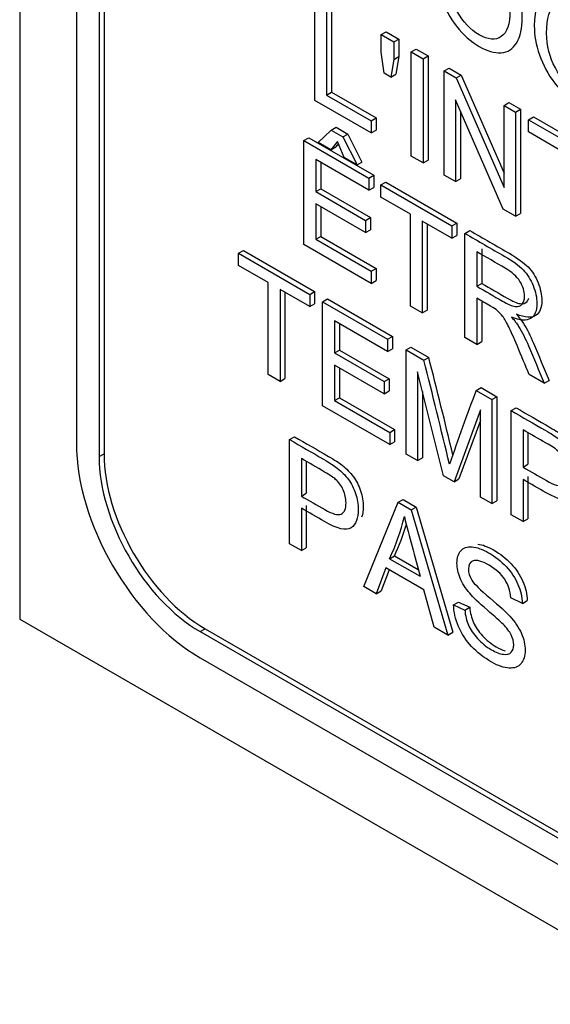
# Model space of a CAD drawing. Header units: inches. Extents: x 1 to 359, y -2 to 239.
# Tile 37 of 57: x 330.78 to 331.161, y 181.566 to 182.273. Entities that reach past the tile are written whole.
import ezdxf

# ---------------------------------------------------------------- set-up
doc = ezdxf.new("R2010")
doc.units = ezdxf.units.IN
doc.header["$MEASUREMENT"] = 0
doc.layers.add('Default', color=7, linetype='Continuous')
doc.layers.add('LAB20180', color=7, linetype='Continuous')

# ---------------------------------------------------------------- blocks, each defined once
blk = doc.blocks.new('SE1')
at = {"layer": 'LAB20180', "color": 7, "linetype": 'Continuous'}
for p, q in [((330.78007, 184.90459), (330.78007, 181.84273)), ((330.82073, 184.72356), (330.82073, 181.96864)), ((330.83699, 184.71417), (330.83699, 181.95925)), ((330.84053, 184.71621), (330.84053, 181.96129)), ((330.99165, 182.21481), (330.99165, 182.28951)), ((331.00018, 182.28459), (331.00018, 182.21864)), ((331.00371, 182.28663), (331.00371, 182.22068)), ((331.03934, 182.26197), (331.04287, 182.26402)), ((331.03934, 182.24945), (331.03934, 182.26197)), ((331.03934, 182.26197), (331.04846, 182.25671)), ((331.04287, 182.26402), (331.052, 182.25875)), ((331.04846, 182.25671), (331.052, 182.25875)), ((331.04846, 182.25671), (331.04846, 182.24418)), ((331.052, 182.25875), (331.052, 182.24622)), ((331.04136, 182.23432), (331.03934, 182.24945)), ((331.04846, 182.24418), (331.052, 182.24622)), ((331.052, 182.24622), (331.04985, 182.2335)), ((331.0609, 182.24953), (331.06444, 182.25157)), ((331.0609, 182.17483), (331.0609, 182.24953)), ((331.0609, 182.24953), (331.06938, 182.24463)), ((331.06444, 182.25157), (331.07292, 182.24667)), ((331.06938, 182.24463), (331.07292, 182.24667)), ((331.07292, 182.24667), (331.07292, 182.17198)), ((331.04846, 182.24418), (331.04631, 182.23146)), ((331.06938, 182.24463), (331.06938, 182.16994)), ((331.04631, 182.23146), (331.04136, 182.23432)), ((331.04631, 182.23146), (331.04985, 182.2335)), ((331.08444, 182.23593), (331.08798, 182.23797)), ((331.08444, 182.16124), (331.08444, 182.23593)), ((331.08444, 182.23593), (331.09318, 182.23089)), ((331.08798, 182.23797), (331.09671, 182.23293)), ((331.09318, 182.23089), (331.09671, 182.23293)), ((331.09671, 182.23293), (331.12739, 182.16255)), ((331.09318, 182.23089), (331.12739, 182.1524)), ((331.00018, 182.21864), (331.00371, 182.22068)), ((331.00018, 182.21864), (331.03207, 182.20023)), ((331.00371, 182.22068), (331.0356, 182.20227)), ((331.03207, 182.19148), (330.99165, 182.21481)), ((331.12683, 182.13677), (331.09262, 182.21521)), ((331.09262, 182.21521), (331.09262, 182.15652)), ((331.12739, 182.21114), (331.13093, 182.21318)), ((331.12739, 182.1524), (331.12739, 182.21114)), ((331.12739, 182.21114), (331.13557, 182.20641)), ((331.13093, 182.21318), (331.13911, 182.20846)), ((331.09616, 182.2071), (331.09616, 182.15856)), ((331.13557, 182.20641), (331.13911, 182.20846)), ((331.13557, 182.20641), (331.13557, 182.13172)), ((331.13911, 182.20846), (331.13911, 182.13376)), ((331.03207, 182.20023), (331.0356, 182.20227)), ((331.03207, 182.20023), (331.03207, 182.19148)), ((331.0356, 182.20227), (331.0356, 182.19352)), ((331.145, 182.20097), (331.14853, 182.20301)), ((331.145, 182.19218), (331.145, 182.20097)), ((331.145, 182.20097), (331.196, 182.17153)), ((331.14853, 182.20301), (331.19953, 182.17357)), ((330.99404, 182.18469), (331.00351, 182.19343)), ((331.00351, 182.19343), (331.00705, 182.19548)), ((331.00351, 182.19343), (331.01186, 182.18861)), ((331.00705, 182.19548), (331.0154, 182.19065)), ((331.01186, 182.18861), (331.0154, 182.19065)), ((331.0154, 182.19065), (331.02551, 182.1706)), ((331.03207, 182.19148), (331.0356, 182.19352)), ((331.16626, 182.1799), (331.145, 182.19218)), ((330.98393, 182.186), (330.98746, 182.18805)), ((330.98393, 182.11131), (330.98393, 182.186)), ((330.98393, 182.186), (331.03054, 182.15909)), ((330.98746, 182.18805), (331.03407, 182.16114)), ((331.00317, 182.17942), (330.99404, 182.18469)), ((331.00794, 182.18526), (331.00317, 182.17942)), ((331.00859, 182.18376), (331.0067, 182.18146)), ((331.01285, 182.17383), (331.00794, 182.18526)), ((331.01186, 182.18861), (331.02197, 182.16856)), ((331.00317, 182.17942), (331.0067, 182.18146)), ((331.03054, 182.1503), (330.99245, 182.17229)), ((330.99245, 182.17229), (330.99245, 182.14933)), ((330.99599, 182.17025), (330.99599, 182.15137)), ((331.02197, 182.16856), (331.01285, 182.17383)), ((331.02197, 182.16856), (331.02551, 182.1706)), ((331.06938, 182.16994), (331.0609, 182.17483)), ((331.06938, 182.16994), (331.07292, 182.17198)), ((331.03054, 182.15909), (331.03407, 182.16114)), ((331.03054, 182.15909), (331.03054, 182.1503)), ((331.03407, 182.16114), (331.03407, 182.15234)), ((331.03906, 182.15417), (331.0426, 182.15622)), ((331.0426, 182.15622), (331.09359, 182.12677)), ((331.09262, 182.15652), (331.08444, 182.16124)), ((331.09262, 182.15652), (331.09616, 182.15856)), ((330.99245, 182.14933), (330.99599, 182.15137)), ((330.99245, 182.14933), (331.02813, 182.12873)), ((330.99599, 182.15137), (331.03166, 182.13077)), ((331.03054, 182.1503), (331.03407, 182.15234)), ((331.03906, 182.14538), (331.03906, 182.15417)), ((331.03906, 182.15417), (331.09006, 182.12473)), ((331.02813, 182.11998), (330.99245, 182.14058)), ((330.99245, 182.14058), (330.99245, 182.11514)), ((331.06032, 182.1331), (331.03906, 182.14538)), ((330.99599, 182.13854), (330.99599, 182.11718)), ((331.13557, 182.13172), (331.12683, 182.13677)), ((331.13557, 182.13172), (331.13911, 182.13376)), ((331.02813, 182.12873), (331.03166, 182.13077)), ((331.02813, 182.12873), (331.02813, 182.11998)), ((331.03166, 182.13077), (331.03166, 182.12203)), ((331.06032, 182.06721), (331.06032, 182.1331)), ((331.09006, 182.11593), (331.0688, 182.12821)), ((331.0688, 182.12821), (331.0688, 182.06231)), ((331.07233, 182.12617), (331.07233, 182.06435)), ((331.09006, 182.12473), (331.09359, 182.12677)), ((331.09359, 182.12677), (331.09359, 182.11798)), ((331.02813, 182.11998), (331.03166, 182.12203)), ((331.09006, 182.12473), (331.09006, 182.11593)), ((331.09931, 182.11939), (331.10285, 182.12143)), ((331.09931, 182.0447), (331.09931, 182.11939)), ((330.99245, 182.11514), (330.99599, 182.11718)), ((330.99245, 182.11514), (331.03209, 182.09225)), ((330.99599, 182.11718), (331.03562, 182.0943)), ((331.09006, 182.11593), (331.09359, 182.11798)), ((330.937, 182.10514), (330.94053, 182.10718)), ((330.937, 182.09634), (330.937, 182.10514)), ((330.937, 182.10514), (330.98804, 182.07567)), ((330.94053, 182.10718), (330.99157, 182.07771)), ((331.03209, 182.08351), (330.98393, 182.11131)), ((331.10783, 182.10622), (331.10783, 182.08147)), ((331.11137, 182.10826), (331.11137, 182.08351)), ((330.95826, 182.08407), (330.937, 182.09634)), ((331.03209, 182.09225), (331.03562, 182.0943)), ((331.03209, 182.09225), (331.03209, 182.08351)), ((331.03562, 182.0943), (331.03562, 182.08555)), ((330.95826, 182.01817), (330.95826, 182.08407)), ((331.03209, 182.08351), (331.03562, 182.08555)), ((330.98804, 182.06687), (330.96678, 182.07915)), ((330.96678, 182.07915), (330.96678, 182.01325)), ((330.97031, 182.07711), (330.97031, 182.01529)), ((330.98804, 182.07567), (330.99157, 182.07771)), ((330.99157, 182.07771), (330.99157, 182.06892)), ((331.10783, 182.08147), (331.11137, 182.08351)), ((330.98804, 182.07567), (330.98804, 182.06687)), ((330.99729, 182.07033), (331.00083, 182.07237)), ((330.99729, 181.99564), (330.99729, 182.07033)), ((330.99729, 182.07033), (331.0439, 182.04342)), ((331.00083, 182.07237), (331.04744, 182.04546)), ((331.10783, 182.07292), (331.10783, 182.03978)), ((331.11137, 182.07006), (331.11137, 182.04182)), ((330.98804, 182.06687), (330.99157, 182.06892)), ((331.0688, 182.06231), (331.06032, 182.06721)), ((331.0688, 182.06231), (331.07233, 182.06435)), ((331.0439, 182.03462), (331.00577, 182.05664)), ((331.00577, 182.05664), (331.00577, 182.03368)), ((331.00931, 182.0546), (331.00931, 182.03572)), ((331.0439, 182.04342), (331.04744, 182.04546)), ((331.0439, 182.04342), (331.0439, 182.03462)), ((331.04744, 182.04546), (331.04744, 182.03666)), ((331.10783, 182.03978), (331.09931, 182.0447)), ((331.10783, 182.03978), (331.11137, 182.04182)), ((331.00577, 182.03368), (331.00931, 182.03572)), ((331.00931, 182.03572), (331.04498, 182.01512)), ((331.0439, 182.03462), (331.04744, 182.03666)), ((331.05711, 182.03579), (331.06065, 182.03783)), ((331.05711, 181.9611), (331.05711, 182.03579)), ((331.05711, 182.03579), (331.06985, 182.02844)), ((331.06065, 182.03783), (331.07339, 182.03048)), ((331.00577, 182.03368), (331.04145, 182.01308)), ((331.06985, 182.02844), (331.07339, 182.03048)), ((331.04145, 182.00433), (331.00577, 182.02493)), ((331.00577, 182.02493), (331.00577, 181.99949)), ((331.00931, 182.02289), (331.00931, 182.00153)), ((330.96678, 182.01325), (330.95826, 182.01817)), ((330.96678, 182.01325), (330.97031, 182.01529)), ((331.04145, 182.01308), (331.04498, 182.01512)), ((331.04498, 182.01512), (331.04498, 182.00637)), ((331.08397, 181.94559), (331.06529, 182.01999)), ((331.06529, 182.01999), (331.06529, 181.95638)), ((331.15616, 182.01187), (331.14545, 182.01806)), ((331.15616, 182.01187), (331.1597, 182.01391)), ((331.04145, 182.01308), (331.04145, 182.00433)), ((331.04145, 182.00433), (331.04498, 182.00637)), ((331.10738, 182.00677), (331.11092, 182.00881)), ((331.10738, 182.00677), (331.11874, 182.00021)), ((331.11092, 182.00881), (331.12228, 182.00225)), ((331.00577, 181.99949), (331.00931, 182.00153)), ((331.00577, 181.99949), (331.04541, 181.9766)), ((331.00931, 182.00153), (331.04894, 181.97864)), ((331.06883, 182.00591), (331.06883, 181.95842)), ((331.11874, 182.00021), (331.12228, 182.00225)), ((331.11874, 182.00021), (331.11874, 181.92552)), ((331.12228, 182.00225), (331.12228, 181.92756)), ((331.04541, 181.96786), (330.99729, 181.99564)), ((331.11052, 181.99283), (331.09154, 181.94122)), ((331.11052, 181.93026), (331.11052, 181.99283)), ((331.13256, 181.99223), (331.13609, 181.99427)), ((331.13256, 181.91754), (331.13256, 181.99223)), ((331.11052, 181.98526), (331.09508, 181.94326)), ((331.04541, 181.9766), (331.04894, 181.97864)), ((331.04894, 181.97864), (331.04894, 181.9699)), ((331.14104, 181.97854), (331.14104, 181.95171)), ((330.97353, 181.97151), (330.97707, 181.97355)), ((330.97353, 181.89682), (330.97353, 181.97151)), ((331.04541, 181.9766), (331.04541, 181.96786)), ((331.14457, 181.97649), (331.14457, 181.95375)), ((331.04541, 181.96786), (331.04894, 181.9699)), ((330.83699, 181.95925), (330.84053, 181.96129)), ((330.98206, 181.9578), (330.98206, 181.93096)), ((331.06529, 181.95638), (331.05711, 181.9611)), ((331.06529, 181.95638), (331.06883, 181.95842)), ((330.98559, 181.95574), (330.98559, 181.933)), ((331.14104, 181.95171), (331.14457, 181.95375)), ((331.09154, 181.94122), (331.08397, 181.94559)), ((331.09154, 181.94122), (331.09508, 181.94326)), ((331.14104, 181.94296), (331.14104, 181.91264)), ((331.14457, 181.945), (331.14457, 181.91469)), ((330.98206, 181.93096), (330.98559, 181.933)), ((331.05148, 181.92651), (331.05501, 181.92855)), ((331.05501, 181.92855), (331.06444, 181.92311)), ((331.11874, 181.92552), (331.11052, 181.93026)), ((330.98206, 181.92221), (330.98206, 181.8919)), ((330.98559, 181.92425), (330.98559, 181.89394)), ((331.02682, 181.86606), (331.05148, 181.92651)), ((331.05148, 181.92651), (331.0609, 181.92107)), ((331.0609, 181.92107), (331.06444, 181.92311)), ((331.06444, 181.92311), (331.09065, 181.83329)), ((331.11874, 181.92552), (331.12228, 181.92756)), ((331.0609, 181.92107), (331.08711, 181.83125)), ((331.14104, 181.91264), (331.13256, 181.91754)), ((331.14104, 181.91264), (331.14457, 181.91469)), ((330.98206, 181.8919), (330.97353, 181.89682)), ((330.98206, 181.8919), (330.98559, 181.89394)), ((331.04532, 181.88604), (331.04886, 181.88808)), ((331.04532, 181.88604), (331.06723, 181.87339)), ((331.04886, 181.88808), (331.06592, 181.87823)), ((331.04274, 181.87948), (331.03581, 181.86086)), ((331.06998, 181.86375), (331.04274, 181.87948)), ((331.04502, 181.87816), (331.03935, 181.86291)), ((331.03581, 181.86086), (331.02682, 181.86606)), ((331.03581, 181.86086), (331.03935, 181.86291)), ((331.07738, 181.83686), (331.06998, 181.86375)), ((331.14056, 181.85401), (331.13234, 181.85806)), ((331.0912, 181.85289), (331.09474, 181.85493)), ((331.0912, 181.85289), (331.09925, 181.84914)), ((331.09474, 181.85493), (331.10278, 181.85118)), ((331.09925, 181.84914), (331.10278, 181.85118)), ((331.14056, 181.85401), (331.1441, 181.85605)), ((330.78007, 181.84273), (332.37106, 180.92417)), ((331.08711, 181.83125), (331.07738, 181.83686)), ((330.90945, 181.83376), (330.91298, 181.8358)), ((330.90945, 181.83376), (332.23461, 181.06867)), ((330.91298, 181.8358), (332.23815, 181.07071)), ((331.08711, 181.83125), (331.09065, 181.83329)), ((330.90945, 181.81498), (332.23461, 181.04989))]:
    blk.add_line(p, q, dxfattribs=at)
for centre, radius, start, end in [((326.18592, 180.78038), 5.04087, 13.46103, 14.33474), ((326.18946, 180.78242), 5.04087, 13.51548, 14.33474), ((332.66976, 181.4143), 1.67094, 159.2329, 161.16275), ((330.89695, 181.95505), 0.16363, 335.05426, 346.26608), ((332.65576, 182.31627), 1.64911, 194.03981, 195.57842), ((330.90049, 181.95709), 0.16363, 335.05426, 343.58186)]:
    blk.add_arc(centre, radius, start, end, dxfattribs=at)
for centre, major_axis in [((330.90945, 181.91742), (-0.06273, 0.10866)), ((330.90945, 181.91742), (-0.05123, 0.08874)), ((330.91298, 181.91946), (-0.05123, 0.08874))]:
    blk.add_ellipse(centre, major_axis=major_axis, ratio=0.57735, start_param=0.785398, end_param=2.356194, dxfattribs=at)
for points, knots in [([(331.0788, 182.30883), (331.0788, 182.32116), (331.08169, 182.32918), (331.08741, 182.33289), (331.09316, 182.3366), (331.10058, 182.33582), (331.11564, 182.32712), (331.12098, 182.32235), (331.13054, 182.31028), (331.13419, 182.30359), (331.13669, 182.29624), (331.13917, 182.28893), (331.14043, 182.28155), (331.14043, 182.26654), (331.13914, 182.26053), (331.13647, 182.25611), (331.1338, 182.25167), (331.13015, 182.24927), (331.12529, 182.249), (331.12046, 182.24873), (331.11521, 182.25019), (331.10355, 182.25693), (331.09813, 182.26175), (331.09335, 182.26793), (331.08859, 182.2741), (331.08496, 182.28078), (331.08005, 182.29534), (331.0788, 182.30227), (331.0788, 182.30883)], [0, 0, 0, 0, 0.133279, 0.133279, 0.133279, 0.255873, 0.255873, 0.336635, 0.336635, 0.417396, 0.417396, 0.417396, 0.504982, 0.504982, 0.593735, 0.593735, 0.593735, 0.674367, 0.674367, 0.674367, 0.752852, 0.752852, 0.837978, 0.837978, 0.837978, 0.918989, 0.918989, 1, 1, 1, 1]), ([(331.08763, 182.30349), (331.08763, 182.29455), (331.08969, 182.28625), (331.09804, 182.27109), (331.10329, 182.26552), (331.11599, 182.25819), (331.12128, 182.25772), (331.12541, 182.26056), (331.12957, 182.2634), (331.13165, 182.26957), (331.13165, 182.28518), (331.13075, 182.29102), (331.12722, 182.3021), (331.12464, 182.30707), (331.1212, 182.31154), (331.11777, 182.316), (331.11397, 182.31949), (331.10368, 182.32543), (331.09847, 182.326), (331.09413, 182.32374), (331.08976, 182.32147), (331.08763, 182.31472), (331.08763, 182.30349)], [0, 0, 0, 0, 0.118836, 0.118836, 0.237673, 0.237673, 0.358951, 0.358951, 0.358951, 0.494298, 0.494298, 0.579153, 0.579153, 0.664007, 0.664007, 0.664007, 0.742953, 0.742953, 0.854593, 0.854593, 0.854593, 1, 1, 1, 1]), ([(331.14908, 182.26826), (331.14908, 182.28058), (331.15197, 182.28861), (331.15774, 182.29229), (331.16348, 182.29595), (331.17086, 182.29524), (331.18593, 182.28655), (331.19126, 182.28178), (331.20082, 182.2697), (331.20447, 182.26302), (331.20697, 182.25566), (331.20946, 182.24833), (331.21076, 182.24095), (331.21076, 182.22594), (331.20942, 182.21995), (331.2068, 182.21551), (331.20415, 182.21101), (331.20043, 182.2087), (331.19557, 182.20842), (331.19074, 182.20815), (331.18554, 182.20959), (331.17387, 182.21633), (331.16845, 182.22115), (331.16367, 182.22733), (331.15892, 182.2335), (331.15528, 182.24018), (331.15279, 182.24749), (331.1503, 182.25477), (331.14908, 182.2617), (331.14908, 182.26826)], [0, 0, 0, 0, 0.133385, 0.133385, 0.133385, 0.255879, 0.255879, 0.336574, 0.336574, 0.417268, 0.417268, 0.417268, 0.504865, 0.504865, 0.593629, 0.593629, 0.593629, 0.674434, 0.674434, 0.674434, 0.752821, 0.752821, 0.837841, 0.837841, 0.837841, 0.918243, 0.918243, 0.918243, 1, 1, 1, 1]), ([(331.15791, 182.26292), (331.15791, 182.25397), (331.16002, 182.24565), (331.16837, 182.23049), (331.17357, 182.22495), (331.18627, 182.21762), (331.19156, 182.21715), (331.19574, 182.21995), (331.19989, 182.22275), (331.20194, 182.229), (331.20194, 182.2446), (331.20107, 182.25042), (331.19927, 182.25598), (331.19747, 182.26153), (331.19492, 182.26649), (331.19152, 182.27094), (331.18807, 182.27545), (331.18425, 182.27892), (331.17396, 182.28486), (331.1688, 182.2854), (331.16445, 182.28314), (331.16008, 182.28087), (331.15791, 182.27415), (331.15791, 182.26292)], [0, 0, 0, 0, 0.118868, 0.118868, 0.237736, 0.237736, 0.359047, 0.359047, 0.359047, 0.498029, 0.498029, 0.585163, 0.585163, 0.585163, 0.663854, 0.663854, 0.663854, 0.742023, 0.742023, 0.854492, 0.854492, 0.854492, 1, 1, 1, 1]), ([(331.09931, 182.11939), (331.10885, 182.11388), (331.11839, 182.10837), (331.12793, 182.10286), (331.1337, 182.09953), (331.13809, 182.0963), (331.14106, 182.09325), (331.14407, 182.09015), (331.14648, 182.08639), (331.14825, 182.08199), (331.15002, 182.07757), (331.15096, 182.07327), (331.15096, 182.06388), (331.14945, 182.06027), (331.14351, 182.05645), (331.13895, 182.0568), (331.13275, 182.05938)], [0, 0, 0, 0, 0.318581, 0.318581, 0.318581, 0.46678, 0.46678, 0.46678, 0.574092, 0.574092, 0.574092, 0.69208, 0.69208, 0.84604, 0.84604, 1, 1, 1, 1]), ([(331.10285, 182.12143), (331.11239, 182.11592), (331.12193, 182.11041), (331.13147, 182.10491), (331.13723, 182.10158), (331.14162, 182.09835), (331.14459, 182.09529), (331.1476, 182.09219), (331.15002, 182.08843), (331.15178, 182.08403), (331.15356, 182.07961), (331.15449, 182.07531), (331.15449, 182.06592), (331.15299, 182.06232), (331.14705, 182.05849), (331.14249, 182.05884), (331.13629, 182.06142)], [0, 0, 0, 0, 0.318581, 0.318581, 0.318581, 0.46678, 0.46678, 0.46678, 0.574092, 0.574092, 0.574092, 0.69208, 0.69208, 0.84604, 0.84604, 1, 1, 1, 1]), ([(331.10783, 182.08147), (331.11396, 182.07793), (331.12008, 182.0744), (331.12621, 182.07086), (331.13013, 182.0686), (331.13318, 182.06733), (331.13538, 182.06696), (331.13759, 182.06658), (331.13929, 182.06713), (331.14041, 182.06857), (331.14152, 182.07001), (331.14213, 182.07185), (331.14213, 182.07782), (331.14102, 182.08135), (331.13882, 182.0849), (331.1366, 182.08849), (331.1331, 182.09163), (331.12828, 182.09442), (331.12146, 182.09835), (331.11465, 182.10228), (331.10783, 182.10622)], [0, 0, 0, 0, 0.228446, 0.228446, 0.228446, 0.343895, 0.343895, 0.343895, 0.424776, 0.424776, 0.424776, 0.499057, 0.499057, 0.606689, 0.606689, 0.606689, 0.745831, 0.745831, 0.745831, 1, 1, 1, 1]), ([(331.11137, 182.08351), (331.11749, 182.07997), (331.12362, 182.07644), (331.12975, 182.0729), (331.13366, 182.07064), (331.13672, 182.06937), (331.13891, 182.069), (331.14112, 182.06863), (331.14283, 182.06917), (331.14395, 182.07062), (331.14449, 182.07131), (331.14491, 182.0721), (331.1452, 182.07301)], [0, 0, 0, 0, 0.2284461, 0.2284461, 0.2284461, 0.3438947, 0.3438947, 0.3438947, 0.4247757, 0.4247757, 0.4247757, 0.4608284, 0.4608284, 0.4608284, 0.4608284]), ([(331.14545, 182.01806), (331.14261, 182.02488), (331.13977, 182.03171), (331.13693, 182.03853), (331.13446, 182.04445), (331.13236, 182.04907), (331.13077, 182.05237), (331.12916, 182.05571), (331.12767, 182.05819), (331.12643, 182.05985), (331.12515, 182.06156), (331.12384, 182.06293), (331.12251, 182.0641), (331.12154, 182.06495), (331.11997, 182.06587), (331.11773, 182.06721), (331.11443, 182.06918), (331.11113, 182.07102), (331.10783, 182.07292)], [0, 0, 0, 0, 0.307088, 0.307088, 0.307088, 0.515763, 0.515763, 0.515763, 0.634121, 0.634121, 0.634121, 0.716918, 0.716918, 0.716918, 0.809293, 0.809293, 0.809293, 1, 1, 1, 1]), ([(331.13275, 182.05938), (331.13499, 182.05685), (331.13671, 182.05461), (331.13787, 182.0527), (331.14038, 182.04857), (331.14274, 182.04393), (331.14497, 182.03866), (331.14876, 182.02974), (331.15243, 182.0208), (331.15616, 182.01187)], [0, 0, 0, 0, 0.15936, 0.15936, 0.15936, 0.452833, 0.452833, 0.452833, 1, 1, 1, 1]), ([(331.13629, 182.06142), (331.13853, 182.05889), (331.14025, 182.05665), (331.14141, 182.05474), (331.14391, 182.05061), (331.14627, 182.04597), (331.14851, 182.0407), (331.1523, 182.03178), (331.15597, 182.02284), (331.1597, 182.01391)], [0, 0, 0, 0, 0.15936, 0.15936, 0.15936, 0.452833, 0.452833, 0.452833, 1, 1, 1, 1]), ([(331.13256, 181.99223), (331.14068, 181.98754), (331.1488, 181.98286), (331.15692, 181.97817), (331.16122, 181.97568), (331.16454, 181.97347), (331.16677, 181.97173), (331.16995, 181.96926), (331.17263, 181.96656), (331.17474, 181.96366), (331.17689, 181.96068), (331.17861, 181.9573), (331.17994, 181.95344), (331.18129, 181.94957), (331.18188, 181.94582), (331.18188, 181.93573), (331.18016, 181.93135), (331.17663, 181.92902), (331.1731, 181.92668), (331.16682, 181.92808), (331.15765, 181.93337), (331.15211, 181.93656), (331.14657, 181.93976), (331.14104, 181.94296)], [0, 0, 0, 0, 0.216619, 0.216619, 0.216619, 0.304546, 0.304546, 0.304546, 0.380845, 0.380845, 0.380845, 0.453902, 0.453902, 0.453902, 0.533109, 0.533109, 0.671187, 0.671187, 0.671187, 0.852321, 0.852321, 0.852321, 1, 1, 1, 1]), ([(331.13609, 181.99427), (331.14421, 181.98959), (331.15233, 181.9849), (331.16045, 181.98021), (331.16476, 181.97772), (331.16807, 181.97551), (331.17031, 181.97377), (331.17349, 181.9713), (331.17616, 181.96861), (331.17827, 181.9657), (331.18043, 181.96272), (331.18214, 181.95934), (331.18348, 181.95549), (331.18482, 181.95161), (331.18542, 181.94786), (331.18542, 181.94122), (331.18505, 181.9387), (331.18431, 181.93661)], [0, 0, 0, 0, 0.2166194, 0.2166194, 0.2166194, 0.304546, 0.304546, 0.304546, 0.3808454, 0.3808454, 0.3808454, 0.4539022, 0.4539022, 0.4539022, 0.5331095, 0.5331095, 0.5968011, 0.5968011, 0.5968011, 0.5968011]), ([(331.14104, 181.95171), (331.14662, 181.94848), (331.1522, 181.94526), (331.15778, 181.94204), (331.16333, 181.93883), (331.16729, 181.93774), (331.17194, 181.93983), (331.1731, 181.94254), (331.1731, 181.94999), (331.17241, 181.95307), (331.16966, 181.95913), (331.16785, 181.96167), (331.16561, 181.96371), (331.1642, 181.96499), (331.16152, 181.96671), (331.15761, 181.96897), (331.15208, 181.97216), (331.14656, 181.97535), (331.14104, 181.97854)], [0, 0, 0, 0, 0.215355, 0.215355, 0.215355, 0.351087, 0.351087, 0.486819, 0.486819, 0.585108, 0.585108, 0.683397, 0.683397, 0.683397, 0.786845, 0.786845, 0.786845, 1, 1, 1, 1]), ([(330.97353, 181.97151), (330.98167, 181.96682), (330.9898, 181.96212), (330.99794, 181.95742), (331.00224, 181.95494), (331.00551, 181.9528), (331.00775, 181.95101), (331.01092, 181.94848), (331.0136, 181.94584), (331.01575, 181.94291), (331.01793, 181.93995), (331.01963, 181.93655), (331.02092, 181.93272), (331.02224, 181.92882), (331.0229, 181.92507), (331.0229, 181.91503), (331.02113, 181.91063), (331.01765, 181.90827), (331.01412, 181.90589), (331.00779, 181.90735), (330.99863, 181.91265), (330.9931, 181.91584), (330.98758, 181.91902), (330.98206, 181.92221)], [0, 0, 0, 0, 0.216971, 0.216971, 0.216971, 0.304522, 0.304522, 0.304522, 0.381097, 0.381097, 0.381097, 0.453965, 0.453965, 0.453965, 0.533539, 0.533539, 0.671179, 0.671179, 0.671179, 0.852672, 0.852672, 0.852672, 1, 1, 1, 1]), ([(330.97707, 181.97355), (330.9852, 181.96886), (330.99334, 181.96416), (331.00147, 181.95946), (331.00578, 181.95698), (331.00905, 181.95484), (331.01129, 181.95305), (331.01445, 181.95052), (331.01714, 181.94788), (331.01929, 181.94495), (331.02146, 181.94199), (331.02316, 181.93859), (331.02445, 181.93477), (331.02577, 181.93086), (331.02643, 181.92711), (331.02643, 181.92045), (331.02605, 181.9179), (331.02528, 181.91579)], [0, 0, 0, 0, 0.2169707, 0.2169707, 0.2169707, 0.3045216, 0.3045216, 0.3045216, 0.3810968, 0.3810968, 0.3810968, 0.4539655, 0.4539655, 0.4539655, 0.5335387, 0.5335387, 0.5980366, 0.5980366, 0.5980366, 0.5980366]), ([(330.98206, 181.93096), (330.98764, 181.92774), (330.99322, 181.92452), (330.9988, 181.92129), (331.00431, 181.91811), (331.00827, 181.91702), (331.01291, 181.91911), (331.01408, 181.92182), (331.01408, 181.92932), (331.01339, 181.9324), (331.01205, 181.93541), (331.01073, 181.9384), (331.00887, 181.94092), (331.00663, 181.94296), (331.00518, 181.94429), (331.0025, 181.94599), (330.99863, 181.94823), (330.9931, 181.95142), (330.98758, 181.95461), (330.98206, 181.9578)], [0, 0, 0, 0, 0.215463, 0.215463, 0.215463, 0.354574, 0.354574, 0.493686, 0.493686, 0.596021, 0.596021, 0.596021, 0.683235, 0.683235, 0.683235, 0.786732, 0.786732, 0.786732, 1, 1, 1, 1]), ([(331.09925, 181.84914), (331.09963, 181.84514), (331.10054, 181.84153), (331.10329, 181.83507), (331.10549, 181.83187), (331.11134, 181.82551), (331.11465, 181.82285), (331.12154, 181.81887), (331.12442, 181.8178), (331.12692, 181.81746), (331.12943, 181.81711), (331.13127, 181.81763), (331.13252, 181.8189), (331.13373, 181.82013), (331.13432, 181.82193), (331.13432, 181.82655), (331.13372, 181.82894), (331.13131, 181.83381), (331.12937, 181.83636), (331.12666, 181.83912), (331.12493, 181.84088), (331.12111, 181.84432), (331.11521, 181.84936), (331.10927, 181.85445), (331.10514, 181.8584), (331.10278, 181.86121), (331.09968, 181.86489), (331.0974, 181.86849), (331.09438, 181.8758), (331.09365, 181.87935), (331.09365, 181.88651), (331.09456, 181.88951), (331.09826, 181.89394), (331.10093, 181.89488), (331.1045, 181.89456), (331.10802, 181.89424), (331.11199, 181.89277), (331.12111, 181.8875), (331.12533, 181.88417), (331.12894, 181.88035), (331.13261, 181.87646), (331.13544, 181.87217), (331.13738, 181.86757), (331.13931, 181.86299), (331.14039, 181.85848), (331.14056, 181.85401)], [0, 0, 0, 0, 0.053918, 0.053918, 0.107835, 0.107835, 0.161753, 0.161753, 0.209328, 0.209328, 0.209328, 0.250219, 0.250219, 0.250219, 0.287045, 0.287045, 0.323088, 0.323088, 0.35913, 0.35913, 0.35913, 0.428463, 0.428463, 0.428463, 0.504977, 0.504977, 0.504977, 0.558089, 0.558089, 0.611201, 0.611201, 0.668931, 0.668931, 0.726661, 0.726661, 0.726661, 0.796237, 0.796237, 0.872701, 0.872701, 0.872701, 0.937115, 0.937115, 0.937115, 1, 1, 1, 1]), ([(331.10862, 181.89654), (331.11199, 181.89611), (331.11576, 181.89467), (331.12465, 181.88954), (331.12886, 181.88621), (331.13248, 181.88239), (331.13615, 181.8785), (331.13898, 181.87421), (331.14091, 181.86961), (331.14284, 181.86503), (331.14393, 181.86052), (331.1441, 181.85605)], [0.7305128, 0.7305128, 0.7305128, 0.7305128, 0.7962366, 0.7962366, 0.8727011, 0.8727011, 0.8727011, 0.9371151, 0.9371151, 0.9371151, 1, 1, 1, 1]), ([(331.13234, 181.85806), (331.13191, 181.86298), (331.13041, 181.86737), (331.12787, 181.87128), (331.12535, 181.87514), (331.12158, 181.87848), (331.11151, 181.8843), (331.10773, 181.88539), (331.10536, 181.88457), (331.103, 181.88375), (331.10183, 181.88174), (331.10183, 181.87597), (331.10265, 181.87331), (331.10433, 181.8706), (331.10598, 181.86793), (331.11027, 181.8637), (331.11719, 181.85786), (331.12411, 181.85203), (331.1289, 181.84772), (331.13148, 181.84489), (331.13529, 181.84071), (331.13802, 181.83654), (331.13983, 181.83246), (331.14166, 181.82834), (331.1425, 181.82431), (331.1425, 181.81636), (331.14155, 181.81318), (331.13957, 181.8108), (331.13763, 181.80845), (331.1348, 181.80734), (331.1311, 181.80754), (331.12743, 181.80774), (331.12331, 181.80911), (331.11285, 181.81514), (331.10798, 181.81895), (331.10402, 181.82317), (331.10005, 181.82741), (331.09697, 181.83217), (331.09473, 181.83743), (331.09251, 181.84265), (331.09133, 181.84784), (331.0912, 181.85289)], [0, 0, 0, 0, 0.061253, 0.061253, 0.061253, 0.12919, 0.12919, 0.19949, 0.19949, 0.19949, 0.243832, 0.243832, 0.283813, 0.283813, 0.283813, 0.364004, 0.364004, 0.364004, 0.450714, 0.450714, 0.450714, 0.513463, 0.513463, 0.513463, 0.571745, 0.571745, 0.630028, 0.630028, 0.630028, 0.695215, 0.695215, 0.695215, 0.766402, 0.766402, 0.856883, 0.856883, 0.856883, 0.928322, 0.928322, 0.928322, 1, 1, 1, 1]), ([(331.10278, 181.85118), (331.10317, 181.84718), (331.10407, 181.84357), (331.10683, 181.83711), (331.10902, 181.83391), (331.11488, 181.82755), (331.11819, 181.82489), (331.1241, 181.82147), (331.12619, 181.82056), (331.12809, 181.82001)], [0, 0, 0, 0, 0.0539177, 0.0539177, 0.1078355, 0.1078355, 0.1617532, 0.1617532, 0.1949863, 0.1949863, 0.1949863, 0.1949863])]:
    blk.add_open_spline(points, degree=3, knots=knots, dxfattribs=at)

msp = doc.modelspace()

# ---------------------------------------------------------------- block references
at = {"layer": 'Default'}
msp.add_blockref('SE1', (0, 0), dxfattribs=at)

doc.saveas('drawing.dxf')
